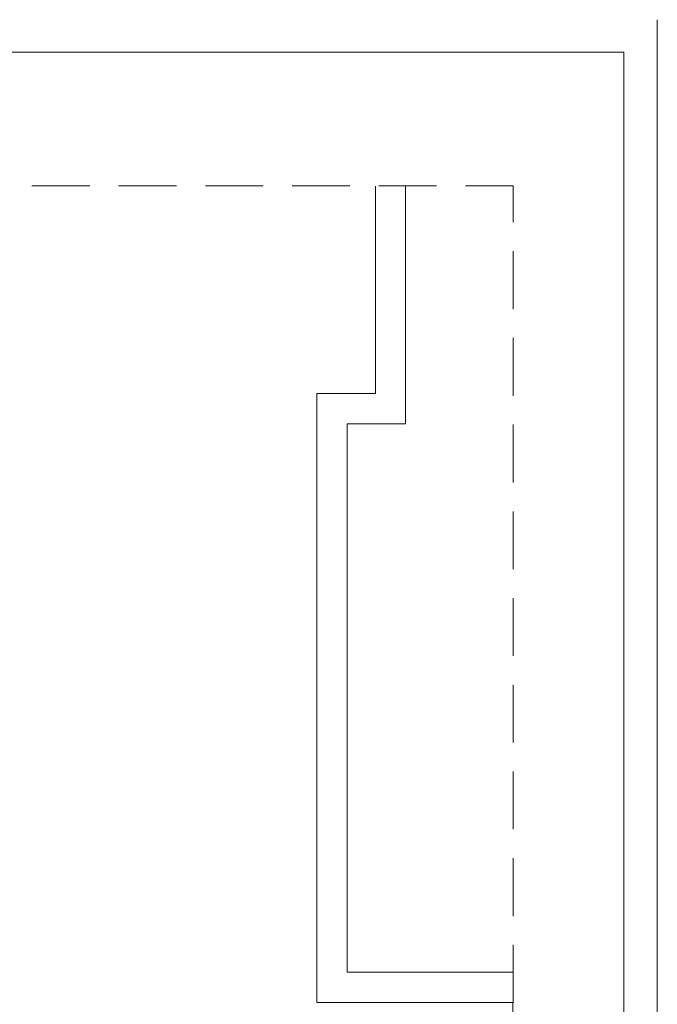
# Model space of a CAD drawing. Header units: millimetres. Extents: x -1256 to 4744, y -2264 to 706.
# Tile 62 of 62: x 4044 to 4744, y -375 to 706. Entities that reach past the tile are written whole.
import ezdxf

# ---------------------------------------------------------------- set-up
doc = ezdxf.new("R2010")
doc.units = ezdxf.units.MM
doc.header["$LTSCALE"] = 0.2
doc.layers.add('C00-00-00', color=7, linetype='Continuous')

msp = doc.modelspace()

# ---------------------------------------------------------------- linework, layer by layer
at = {"layer": 'C00-00-00', "lineweight": 0}
for points in [[(4744.399, 706.121), (4744.399, -2264.268)], [(4121.078, 523.596), (4057.577, 523.596)], [(4216.329, 523.596), (4152.828, 523.596)], [(4311.58, 523.596), (4248.079, 523.596)], [(4406.83, 523.596), (4343.33, 523.596)], [(4585.899, -477.798), (4585.899, -373.237), (4370.634, -373.237), (4370.634, 295.42), (4434.77, 295.42), (4434.77, 523.383)], [(4468, 523.383), (4468, 262.189), (4403.866, 262.189), (4403.866, -340.005), (4585.899, -340.005)], [(4502.079, 523.596), (4438.579, 523.596)], [(4586.112, 483.591), (4586.112, 523.596), (4533.83, 523.596)], [(4586.112, 388.34), (4586.112, 451.84)], [(4586.112, 293.092), (4586.112, 356.593)], [(4586.112, 197.841), (4586.112, 261.342)], [(4586.112, 102.59), (4586.112, 166.091)], [(4586.112, 7.339), (4586.112, 70.84)], [(4586.112, -87.908), (4586.112, -24.408)], [(4586.112, -183.16), (4586.112, -119.659)], [(4586.112, -278.411), (4586.112, -214.91)], [(4586.112, -373.658), (4586.112, -310.157)]]:
    msp.add_lwpolyline(points, dxfattribs=at)
msp.add_lwpolyline([(4707.82, -2229.342), (4707.82, 670.495), (-1107.103, 670.495), (-1107.103, -2229.342)], close=True, dxfattribs=at)

doc.saveas('drawing.dxf')
